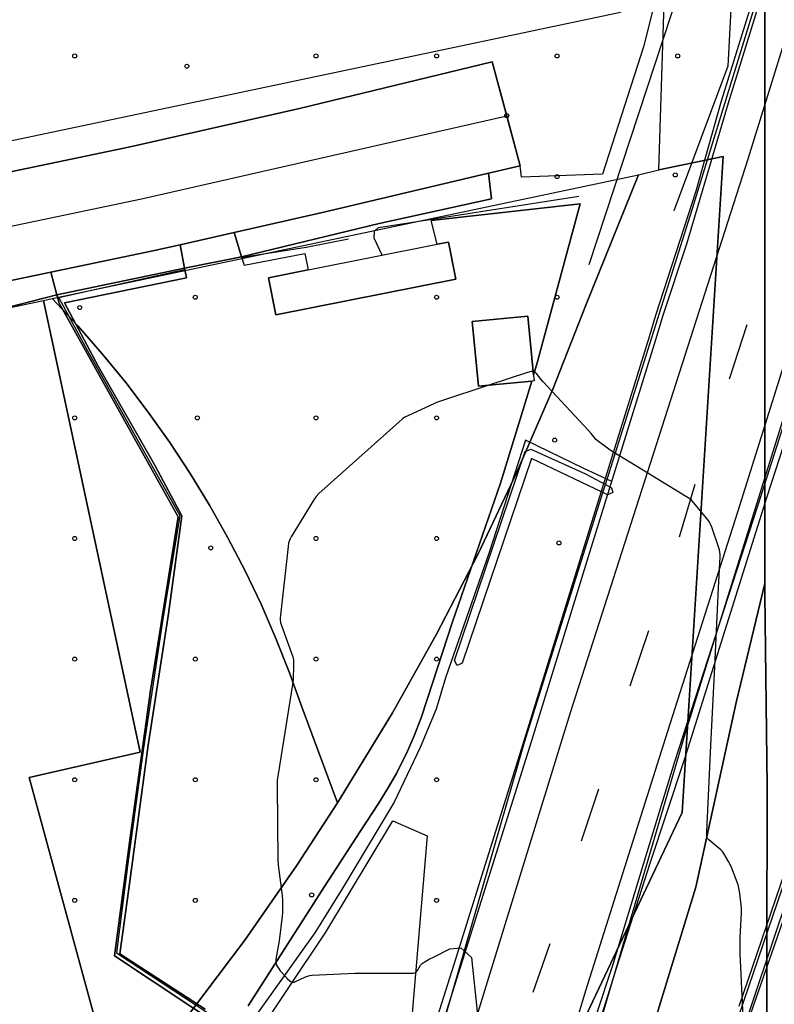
# Model space of a CAD drawing. Extents: x 0 to 85000, y -1 to 75000.
# Tile 46 of 147: x 39124 to 39312, y 61403 to 61648. Entities that reach past the tile are written whole.
import ezdxf

# ---------------------------------------------------------------- set-up
doc = ezdxf.new("R2010")
doc.units = 0
doc.header["$MEASUREMENT"] = 0
doc.header["$PDMODE"] = 33
doc.header["$PDSIZE"] = -3
for name, color, linetype in [('BOS3D_ACTIVE_POLY_CLIP', 227, 'CONTINUOUS'), ('BOS3D_PAVEMENT_MARKINGS_LI', 15, 'CONTINUOUS'), ('CONTOUR_CLIP', 120, 'CONTINUOUS'), ('DTM_INFOTECHBREAKS_CLIP', 4, 'CONTINUOUS'), ('DTM_POINT', 158, 'CONTINUOUS'), ('FENCE_CLIP', 96, 'CONTINUOUS'), ('PARCELS_FULL_17_CLIP', 7, 'CONTINUOUS'), ('PARKING_CLIP', 78, 'CONTINUOUS'), ('RAIL_CLIP', 171, 'CONTINUOUS'), ('ROAD_CLIP', 197, 'CONTINUOUS'), ('SIDEWALK_CLIP', 78, 'CONTINUOUS'), ('SPOT_ELEV', 82, 'CONTINUOUS')]:
    doc.layers.add(name, color=color, linetype=linetype)

msp = doc.modelspace()

# ---------------------------------------------------------------- linework, layer by layer
at = {"layer": 'BOS3D_ACTIVE_POLY_CLIP', "elevation": 285}
for points in [[(39284.5, 61337.25), (39329.38, 61471.25), (39374.75, 61603), (39388.39, 61646.35), (39392.82, 61660.43), (39404.87, 61698.75), (39427.31, 61791.5), (39441.37, 61870.75), (39448.5, 61955), (39451.19, 62054.75), (39453.56, 62189.5), (39438.62, 62406), (39421.69, 62513.75), (39404.44, 62599.25), (39383, 62684), (39353.81, 62780.75)], [(39209.94, 61329.25), (39249.94, 61468.25), (39269.48, 61530.31), (39270.11, 61532.28), (39291.75, 61601), (39324, 61705.75), (39342.57, 61779.61), (39345.19, 61790), (39347.04, 61801.03), (39359.25, 61873.75), (39369.31, 61950.75), (39374.81, 62025.5), (39380.25, 62187), (39365.44, 62407), (39348.5, 62516.25), (39331.25, 62602), (39309.75, 62686.75), (39300.04, 62718.51)], [(39358.87, 62703.75), (39383.12, 62609.25), (39401.5, 62524.25), (39418.94, 62414.75), (39433, 62197), (39434.62, 62023), (39434.62, 61955.75), (39435.19, 61868.25), (39397.94, 61869.25), (39388.27, 61817.49), (39384.87, 61799.31), (39382.06, 61784.25), (39361.88, 61695.5), (39347.43, 61651.75), (39342.85, 61637.87), (39329.94, 61598.75), (39289.94, 61470.5), (39247.81, 61327.25)]]:
    msp.add_lwpolyline(points, dxfattribs=at)
at = {"layer": 'BOS3D_ACTIVE_POLY_CLIP'}
for points, elevation in [([(39232.91, 61583.38), (39188.1, 61574.52), (39186.27, 61583.75), (39196.19, 61585.71), (39228.22, 61592.05), (39231.08, 61592.61)], 21.5), ([(39251.77, 61558.04), (39238.54, 61556.77), (39236.99, 61572.89), (39250.82, 61574.21), (39252.23, 61559.54), (39252.36, 61558.1)], 21.5), ([(39251.51, 61541.1), (39265.16, 61534.95), (39270.11, 61532.28), (39271.59, 61531.48), (39271.93, 61530.36), (39270.66, 61529.74), (39269.48, 61530.31), (39251.7, 61538.82), (39234.46, 61487.91), (39233.19, 61487.29), (39232.57, 61488.56), (39250.15, 61540.5)], 16.05)]:
    msp.add_lwpolyline(points, close=True, dxfattribs=dict(at, elevation=elevation))
at = {"layer": 'BOS3D_PAVEMENT_MARKINGS_LI'}
for p, q in [((39305.29, 61571.99), (39300.91, 61558.54)), ((39292.38, 61532.36), (39288.47, 61519.2)), ((39280.85, 61495.92), (39276.2, 61482.19)), ((39268.36, 61456.52), (39264.06, 61443.62)), ((39256.26, 61418.11), (39252.03, 61405.97))]:
    msp.add_line(p, q, dxfattribs=at)
for points in [[(39245.89, 61342.05), (39265.22, 61406.48), (39285.63, 61470.95), (39303.08, 61525.54), (39320.72, 61581.7), (39335.71, 61628.32), (39352.35, 61682.71), (39360.98, 61714.07), (39370.45, 61746.51), (39377.62, 61781.39), (39384.82, 61821.77), (39390.12, 61859.67)], [(39298.87, 61379.51), (39331.55, 61473.45), (39367.66, 61576.97), (39400.38, 61674.9), (39403.78, 61685.23), (39407.87, 61699.57), (39411.25, 61712.22), (39415.94, 61729.15), (39420.25, 61746.67), (39424.48, 61764.21), (39428.66, 61781.76), (39436.49, 61819.6), (39437.41, 61824.13)], [(39222.82, 61350.5), (39261.39, 61475.63), (39305.57, 61613.29), (39329.49, 61690.33)]]:
    msp.add_lwpolyline(points, dxfattribs=at)
at = {"layer": 'CONTOUR_CLIP', "elevation": 10}
for points in [[(39252.14, 61560.41), (39251.97, 61560.43), (39251.62, 61560.39), (39250.69, 61560.16), (39241.11, 61557.02)], [(39271.79, 61540.55), (39270.93, 61541.07), (39267.69, 61543.54), (39267.54, 61543.73), (39266.55, 61545.01), (39265.87, 61545.78), (39254.64, 61557.82), (39254.12, 61558.43), (39252.98, 61559.93), (39252.6, 61560.28), (39252.3, 61560.4), (39252.14, 61560.41)], [(39241.11, 61557.02), (39229.04, 61553.06), (39228.1, 61552.72), (39227.38, 61552.41), (39221.12, 61549.48), (39220.24, 61549.04), (39219.59, 61548.61), (39218.69, 61547.84), (39198.83, 61530.05), (39198.14, 61529.34), (39197.57, 61528.53), (39191.96, 61519.32), (39191.67, 61518.8), (39191.43, 61518.26), (39191.29, 61517.7), (39191.18, 61516.92), (39189.24, 61499.79), (39189.18, 61499.2), (39189.17, 61498.61), (39189.26, 61498.04), (39189.49, 61497.29), (39192.36, 61489.45), (39192.52, 61488.69), (39192.55, 61488.11), (39192.54, 61487.32), (39192.42, 61483.79), (39192.3, 61482.61), (39188.69, 61460.26), (39188.54, 61459.28), (39188.49, 61458.69), (39188.47, 61457.5), (39188.6, 61439), (39188.72, 61437.61), (39189.7, 61430.1), (39189.76, 61428.92), (39189.78, 61426.36), (39189.76, 61425.77), (39189.69, 61424.98), (39188.93, 61418.86), (39188.15, 61414.25), (39188.11, 61413.69), (39188.14, 61413.32), (39188.18, 61413.15), (39188.4, 61412.65), (39188.79, 61412), (39189.23, 61411.37), (39189.6, 61410.93), (39191.05, 61409.38), (39191.58, 61408.86), (39192, 61408.58), (39192.31, 61408.52), (39192.65, 61408.57), (39193.17, 61408.76), (39195.3, 61409.77), (39196.02, 61410.07), (39196.57, 61410.22), (39197.15, 61410.29), (39207.8, 61410.77), (39221.17, 61410.76), (39222.31, 61410.81), (39222.66, 61410.89), (39222.81, 61410.96), (39223.07, 61411.18), (39223.41, 61411.61), (39224.13, 61412.74), (39224.5, 61413.16), (39225.02, 61413.54), (39226.28, 61414.23), (39227.36, 61414.79), (39231.4, 61416.85), (39233.31, 61417.04)], [(39297.31, 61486.98), (39298.25, 61506.6), (39298.63, 61514.29), (39298.64, 61514.88), (39298.6, 61515.46), (39298.47, 61516.03), (39298.3, 61516.6), (39296.55, 61521.71), (39296.18, 61522.63), (39295.88, 61523.14), (39295.28, 61523.92), (39292.12, 61527.77), (39291.58, 61528.35), (39291.13, 61528.73), (39290.3, 61529.27), (39276.19, 61537.86), (39271.79, 61540.55)], [(39304.1, 61405.5), (39304.05, 61406.55), (39303.95, 61408.86), (39303.61, 61415.58), (39303.61, 61418.27), (39303.66, 61419.7), (39303.92, 61425.82), (39303.93, 61426.78), (39303.85, 61427.75), (39303.42, 61431.2), (39303.3, 61431.96), (39303.09, 61432.72), (39301.81, 61436.25), (39301.37, 61437.35), (39300.74, 61438.55), (39299.58, 61440.58), (39299.24, 61441.05), (39298.84, 61441.45), (39295.86, 61443.91), (39295.51, 61444.32), (39295.42, 61444.47), (39295.33, 61444.82), (39295.3, 61445.2), (39295.31, 61445.99), (39296.36, 61467.37), (39297.31, 61486.98)], [(39233.31, 61417.04), (39234.11, 61417.12), (39236.82, 61414.68), (39237.07, 61412.31), (39239.65, 61387.88), (39239.78, 61386.49), (39239.8, 61385.1), (39239.8, 61362.21), (39239.74, 61361.03), (39239.5, 61360.06), (39231.55, 61334.7), (39231.22, 61333.77), (39230.95, 61333.25), (39230.21, 61332.32), (39208.62, 61307.68), (39207.65, 61306.7), (39205.49, 61304.76), (39198.62, 61298.61)], [(39304.17, 61324.65), (39304.14, 61324.85), (39302.09, 61332.94), (39302.23, 61334.93), (39302.34, 61336.61), (39302.46, 61337.39), (39303.15, 61339.45), (39304.02, 61342.26), (39304.27, 61343.22), (39304.41, 61344), (39304.85, 61348.38), (39305.07, 61352.9), (39305.48, 61358.69), (39305.5, 61359.81), (39305.45, 61361.19), (39305.3, 61364.36), (39305, 61369.41), (39305.03, 61377.01), (39305.11, 61380.74), (39304.68, 61391.73), (39304.45, 61397.44), (39304.37, 61399.41), (39304.1, 61405.5)]]:
    msp.add_lwpolyline(points, dxfattribs=at)
at = {"layer": 'DTM_INFOTECHBREAKS_CLIP'}
for p, q in [((39228.22, 61592.05, 9.72), (39226.78, 61597.98, 9.96)), ((39133.61, 61579.51, 9.59), (39165.41, 61586.08, 9.33)), ((39310.28, 61369.02, 9.83), (39310.23, 61415.47, 9.78))]:
    msp.add_line(p, q, dxfattribs=at)
for points in [[(39266.06, 61587.05, 9.95), (39288.62, 61655.68, 9.74), (39294.91, 61689.67, 10.3), (39291.66, 61714.07, 10.72), (39287.32, 61745.6, 11.72), (39277.32, 61776.16, 12.26), (39263.28, 61810.25, 12.69)], [(39302.01, 61773.55, 9.68), (39300.74, 61742.34, 9.72), (39301.63, 61706.86, 9.66), (39302.3, 61669.57, 9.18), (39300.54, 61636.39, 9.73), (39287.15, 61600.36, 9.83)], [(39310.23, 61415.47, 9.78), (39310.33, 61457.22, 9.95), (39309.75, 61505, 9.91), (39309.75, 61507.68, 9.9), (39309.79, 61662.35, 9.28), (39309.63, 61726.07, 8.41)], [(39283.21, 61685.28, 9.33), (39288.96, 61678.41, 9.06), (39279.54, 61641.15, 9.09), (39269.4, 61609.49, 9.15), (39249.25, 61608.74, 9.07), (39248.91, 61611.6, 9.38)], [(38841, 61549.7, 9.75), (38914.02, 61566.08, 9.25), (38953.88, 61574.57, 9.47), (38956.94, 61575.22, 9.49), (39003.71, 61585.39, 9.94), (39055.89, 61596.95, 9.88), (39083.97, 61602.09, 9.32), (39151.87, 61616.3, 9.04), (39194, 61625.85, 9.28), (39241.93, 61637.41, 9.5)], [(39241.93, 61637.41, 9.5), (39245.55, 61624.03, 9.44), (39248.91, 61611.6, 9.38)], [(38828.27, 61533.44, 9.94), (38843.83, 61536.77, 9.75), (38916.85, 61553.15, 9.25), (38959.72, 61562.28, 9.49), (39006.55, 61572.45, 9.94), (39058.51, 61583.97, 9.88), (39086.52, 61589.09, 9.32), (39154.69, 61603.36, 9.05), (39197.01, 61612.96, 9.28), (39245.55, 61624.03, 9.44)], [(38739.98, 61499.34, 9.22), (38768.97, 61506.44, 9.86), (38808.28, 61515.63, 9.86), (38846.67, 61523.84, 9.75), (38858.3, 61526.45, 9.67), (38889.57, 61533.46, 9.45), (38918.13, 61539.87, 9.26), (38919.68, 61540.22, 9.25), (38962.51, 61549.34, 9.49), (39009.74, 61559.19, 9.89), (39034.33, 61564.42, 9.74), (39042.36, 61566.13, 9.69), (39061.58, 61570.23, 9.58), (39089.06, 61576.1, 9.32), (39093.17, 61576.96, 9.3), (39106.69, 61579.79, 9.25), (39132.15, 61585.12, 9.14), (39157.51, 61590.42, 9.03), (39164.29, 61591.96, 9.07), (39177.74, 61595.01, 9.15), (39200.08, 61600.08, 9.28), (39241.02, 61609.74, 9.37), (39248.91, 61611.6, 9.38)], [(39179.57, 61588.93, 9.63), (39213.81, 61597.27, 9.86), (39241.78, 61603.35, 9.49), (39241.02, 61609.74, 9.37)], [(39252.23, 61559.54, 10.01), (39253.15, 61562.56, 9.98), (39263.82, 61602.16, 9.83), (39226.78, 61597.98, 9.96)], [(39177.74, 61595.01, 9.15), (39179.57, 61588.93, 9.63), (39180.2, 61586.87, 9.8), (39195.31, 61589.76, 9.89), (39196.19, 61585.71, 9.92)], [(39164.29, 61591.96, 9.07), (39165.41, 61586.08, 9.33), (39165.89, 61583.74, 9.44), (39135.59, 61577.53, 9.71), (39143.92, 61561.75, 9.71), (39158.13, 61536.95, 9.71), (39164.76, 61524.5, 9.71), (39161.45, 61500.12, 9.71), (39156.33, 61467.52, 9.49), (39151.43, 61431.17, 9.33), (39149.33, 61415.61, 9.46), (39170.58, 61401.87, 9.94)], [(39176.38, 61396.29, 9.85), (39147.99, 61415.11, 9.62), (39151.88, 61444.5, 9.16), (39156.92, 61481.06, 9.72), (39163.8, 61524.3, 9.72), (39144.49, 61558.91, 9.72), (39134.2, 61577.41, 9.77), (39133.61, 61579.51, 9.59), (39132.15, 61585.12, 9.14)], [(39218.18, 61460.63, 10.59), (39218.5, 61461.19, 10.55), (39220.63, 61465.46, 10.37), (39222.56, 61469.83, 10.27), (39224.28, 61474.29, 10.23), (39225.79, 61478.83, 10.27), (39232.03, 61498.17, 10.55), (39244.01, 61532.64, 10.28), (39251.77, 61558.04, 10.02)], [(39277.61, 61383.21, 10.98), (39292.58, 61432.15, 10.32), (39302.62, 61478.07, 9.13), (39309.75, 61507.68, 9.9)], [(39209.12, 61446.03, 10.8), (39213.64, 61452.98, 10.59), (39216.16, 61457.03, 10.59), (39218.18, 61460.63, 10.59)], [(38996.13, 61213.9, 9.8), (39013.47, 61224.83, 10.92), (39024.11, 61231.47, 10.83), (39041.22, 61244.47, 10.63), (39060.62, 61261.57, 10.36), (39079.63, 61278.86, 9.95), (39078.37, 61280.63, 9.68), (39093.94, 61295.49, 9.63), (39117.72, 61272.83, 9.47), (39120.23, 61275.05, 9.36), (39098.09, 61295.76, 9.59), (39127.31, 61326.57, 9.64), (39144.94, 61347.04, 9.75), (39165.03, 61371.63, 9.77), (39181.52, 61392.45, 9.81), (39200.59, 61420.98, 10.15), (39217.22, 61448.7, 10.34), (39225.8, 61444.91, 10.54), (39220.99, 61388.05, 9.64), (39232.8, 61383, 9.16), (39209.27, 61341.54, 9.87), (39180.4, 61291.31, 9.56)], [(39181.2, 61402.7, 9.91), (39200.26, 61432.37, 10.17), (39209.12, 61446.03, 10.8)]]:
    msp.add_polyline3d(points, dxfattribs=at)
at = {"layer": 'DTM_POINT'}
for p in [(39138.09, 61638.89, 9.28), (39198.09, 61638.89, 9.45), (39228.09, 61638.89, 9.5), (39258.09, 61638.89, 9.22), (39288.09, 61638.89, 9.93), (39165.99, 61636.35, 9.13), (39287.48, 61609.3, 9.93), (39258.09, 61608.89, 9.1), (39168.09, 61578.89, 9.57), (39228.09, 61578.89, 9.8), (39258.09, 61578.89, 9.88), (39139.35, 61576.33, 9.62), (39138.09, 61548.89, 9.71), (39168.61, 61548.89, 9.95), (39198.09, 61548.89, 9.95), (39228.09, 61548.89, 10.03), (39257.49, 61543.35, 10.06), (39138.09, 61518.89, 9.24), (39198.09, 61518.89, 10.03), (39228.09, 61518.89, 10.22), (39171.94, 61516.56, 9.95), (39258.54, 61517.78, 10.47), (39138.09, 61488.89, 9.23), (39168.09, 61488.89, 9.91), (39198.09, 61488.89, 10.03), (39228.09, 61488.89, 10.31), (39138.09, 61458.89, 9.23), (39168.09, 61458.89, 9.62), (39198.09, 61458.89, 10.29), (39228.09, 61458.89, 10.34), (39138.09, 61428.89, 9.23), (39168.09, 61428.89, 9.55), (39197.03, 61430.25, 10.15), (39228.09, 61428.89, 10.2)]:
    msp.add_point(p, dxfattribs=at)
at = {"layer": 'FENCE_CLIP'}
for points in [[(39223.25, 61383.89), (39233.45, 61416.2), (39250.08, 61469.17), (39264.58, 61515.97), (39281.04, 61569.11), (39282.61, 61574.42), (39292.68, 61605.37), (39299, 61627.75), (39312.33, 61670.7)], [(39214.53, 61589.34), (39212.58, 61593.59), (39212.63, 61595.36), (39213.62, 61596.22), (39263.5, 61604.01)], [(39206.19, 61593.32), (39195.63, 61591.3), (39181.88, 61589.13), (39179.65, 61588.66)], [(39165.48, 61585.71), (39163.09, 61585.21), (39134.1, 61578.77), (39141.24, 61565.58), (39156.17, 61538.96), (39164.2, 61524.64), (39159.89, 61498.33), (39155.1, 61466.17), (39151.34, 61438.1), (39148.5, 61415.83), (39179.62, 61395.4)], [(39264.8, 61386.4), (39272.93, 61412.29), (39281.24, 61438.13), (39289.75, 61463.9), (39310.37, 61529.32), (39325, 61574.53)], [(39271.71, 61533.04), (39264.55, 61536.4), (39250.26, 61543.36), (39241.16, 61515.4), (39230.31, 61484.2), (39227.97, 61476.48), (39224.02, 61466.91), (39217.56, 61453.32), (39204.63, 61431.75), (39197.86, 61420.83), (39179.62, 61395.4)], [(39303.4, 61402.62), (39315.9, 61439.26)]]:
    msp.add_lwpolyline(points, dxfattribs=at)
at = {"layer": 'PARCELS_FULL_17_CLIP'}
for points in [[(39184.72, 61230.14), (39289.23, 61450.71), (39299.43, 61613.88), (39283.36, 61610.58), (39284.7, 61651.98), (39300.29, 61655.26), (39296.22, 61663.56), (39286.05, 61684.31), (39199.32, 61866.18), (39442.61, 61980.92), (39443.1, 61947.5), (39444.73, 61836.19), (39445.7, 61770.17), (39437.4, 61686.16), (39417.33, 61452.58), (39429.46, 61451.44), (39426.56, 61420.9), (39415.33, 61421.44), (39403.84, 61271.9)], [(39184.72, 61230.14), (39289.23, 61450.71), (39299.43, 61613.88), (39283.36, 61610.58), (39284.7, 61651.98), (39300.29, 61655.26), (39296.22, 61663.56), (39286.05, 61684.31), (39199.32, 61866.18), (39442.61, 61980.92), (39443.1, 61947.5), (39444.73, 61836.19), (39445.7, 61770.17), (39437.4, 61686.16), (39417.33, 61452.58), (39429.46, 61451.44), (39426.56, 61420.9), (39415.33, 61421.44), (39403.84, 61271.9)], [(39166.9, 61401.05), (39180.39, 61419.03), (39193.27, 61437.45), (39203.48, 61453.14), (39217.14, 61475.52), (39228.11, 61495.13), (39238.41, 61515.1), (39248.04, 61535.4), (39256.98, 61556.02), (39265.23, 61576.91), (39278.29, 61609.36), (39283.36, 61610.58), (39299.43, 61613.88), (39289.23, 61450.71), (39184.72, 61230.14)], [(39166.9, 61401.05), (39180.39, 61419.03), (39193.27, 61437.45), (39203.48, 61453.14), (39217.14, 61475.52), (39228.11, 61495.13), (39238.41, 61515.1), (39248.04, 61535.4), (39256.98, 61556.02), (39265.23, 61576.91), (39278.29, 61609.36), (39283.36, 61610.58), (39299.43, 61613.88), (39289.23, 61450.71), (39184.72, 61230.14)]]:
    msp.add_lwpolyline(points, dxfattribs=at)
for points in [[(39286.05, 61684.31), (39273.85, 61649.7), (39086.66, 61610.27), (39043, 61724.21), (39020.76, 61782.17), (39199.32, 61866.18)], [(39203.48, 61453.14), (39194.67, 61476.74), (39191.55, 61485.45), (39188.14, 61494.05), (39184.44, 61502.53), (39180.46, 61510.88), (39176.18, 61519.08), (39171.64, 61527.14), (39166.82, 61535.03), (39161.73, 61542.76), (39156.38, 61550.32), (39150.78, 61557.68), (39144.93, 61564.85), (39138.84, 61571.82), (39132.52, 61578.58), (39278.29, 61609.36), (39265.23, 61576.91), (39256.98, 61556.02), (39248.04, 61535.4), (39238.41, 61515.1), (39228.11, 61495.13), (39217.14, 61475.52)], [(39148.44, 61378.25), (39088.33, 61305.59), (39081.84, 61302.64), (39069.32, 61296.94), (39019.09, 61384.55), (39002.53, 61463.73), (38959.64, 61454.08), (38957.79, 61463.33), (38937.86, 61459.82), (38922.95, 61534.44), (39130.3, 61578.11), (39154.35, 61465.78), (39126.75, 61459.42), (39147.63, 61382.77)], [(39203.48, 61453.14), (39193.27, 61437.45), (39180.39, 61419.03), (39166.9, 61401.05), (39148.44, 61378.25), (39147.63, 61382.77), (39126.75, 61459.42), (39154.35, 61465.78), (39130.3, 61578.11), (39132.52, 61578.58), (39138.84, 61571.82), (39144.93, 61564.85), (39150.78, 61557.68), (39156.38, 61550.32), (39161.73, 61542.76), (39166.82, 61535.03), (39171.64, 61527.14), (39176.18, 61519.08), (39180.46, 61510.88), (39184.44, 61502.53), (39188.14, 61494.05), (39191.55, 61485.45), (39194.67, 61476.74)]]:
    msp.add_lwpolyline(points, close=True, dxfattribs=at)
at = {"layer": 'PARKING_CLIP'}
for points in [[(39288.96, 61678.41), (39279.54, 61641.15), (39269.4, 61609.49), (39249.25, 61608.74), (39248.91, 61611.6), (39241.93, 61637.41), (39194, 61625.85), (39151.86, 61616.3), (39083.97, 61602.09), (39055.89, 61596.95), (39003.71, 61585.39), (38956.94, 61575.22), (38953.88, 61574.57), (38952.46, 61578.42), (38943.05, 61603.89), (39022.96, 61620.67), (39026.45, 61621.94), (39029.81, 61612.74), (39036.2, 61615.07), (39032.84, 61624.27), (39073.15, 61638.97), (39054.9, 61686.88)], [(39170.58, 61401.87), (39149.33, 61415.61), (39151.43, 61431.17), (39156.33, 61467.52), (39161.45, 61500.12), (39164.75, 61524.5), (39158.13, 61536.95), (39143.92, 61561.75), (39135.59, 61577.53), (39165.89, 61583.74), (39165.41, 61586.08), (39179.57, 61588.93), (39180.2, 61586.87), (39195.31, 61589.76), (39196.19, 61585.71), (39186.27, 61583.75), (39188.1, 61574.52), (39232.9, 61583.38), (39231.08, 61592.61), (39228.22, 61592.05), (39226.78, 61597.98), (39263.82, 61602.16), (39253.15, 61562.56), (39252.23, 61559.54), (39250.82, 61574.21), (39236.99, 61572.89), (39238.54, 61556.77), (39251.77, 61558.04), (39244.01, 61532.64), (39232.03, 61498.17), (39225.79, 61478.83), (39224.28, 61474.29), (39222.56, 61469.83), (39220.63, 61465.46), (39218.5, 61461.19), (39218.18, 61460.63), (39216.16, 61457.03), (39213.63, 61452.98), (39209.12, 61446.03), (39200.26, 61432.37), (39181.2, 61402.7)], [(39107.66, 61572.88), (39133.61, 61579.52), (39134.2, 61577.41), (39144.49, 61558.91), (39163.8, 61524.3), (39156.92, 61481.06), (39151.88, 61444.5), (39147.98, 61415.12), (39176.38, 61396.29)], [(39181.52, 61392.45), (39200.59, 61420.98), (39217.22, 61448.7), (39225.8, 61444.91), (39220.99, 61388.05)]]:
    msp.add_lwpolyline(points, dxfattribs=at)
for points in [[(39179.57, 61588.93), (39165.41, 61586.08), (39164.29, 61591.96), (39177.74, 61595.01)], [(39133.61, 61579.52), (39107.66, 61572.88), (39106.68, 61579.79), (39132.15, 61585.12)]]:
    msp.add_lwpolyline(points, close=True, dxfattribs=at)
at = {"layer": 'RAIL_CLIP'}
for points in [[(39309.11, 63033.36), (39310.41, 62621.41), (39311.07, 62550.61), (39310.46, 62506.15), (39310.45, 62459.02), (39310.14, 62405.01), (39309.86, 62360.24), (39309.68, 62310.53), (39309.79, 62251.7), (39310.04, 62207.04), (39309.44, 62156.68), (39310.35, 62106.34), (39310.53, 62054.6), (39310.54, 62006.4), (39311.42, 61947.45), (39310.38, 61912.67), (39309.61, 61870.89), (39309.83, 61822.69), (39310.02, 61770.52), (39309.63, 61726.07), (39309.79, 61662.35), (39309.75, 61507.68)], [(39309.75, 61507.68), (39302.62, 61478.07), (39292.58, 61432.15), (39277.61, 61383.21)], [(39309.75, 61507.68), (39309.75, 61505), (39310.33, 61457.22), (39310.23, 61415.47), (39310.28, 61369.02), (39310.29, 61358.17), (39310.32, 61347.3), (39310.33, 61336.43), (39310.31, 61325.56), (39310.46, 61311.09), (39310.59, 61296.62), (39310.7, 61282.15), (39310.78, 61267.68), (39310.62, 61199.72), (39310.89, 61142.64), (39310.8, 61135.15), (39310.49, 61127.66), (39309.98, 61120.18), (39309.25, 61112.72), (39308.32, 61105.28), (39307.17, 61097.87), (39300.58, 61067.48), (39291.62, 61030.29), (39285.99, 61007.16)]]:
    msp.add_lwpolyline(points, dxfattribs=at)
at = {"layer": 'ROAD_CLIP'}
for points in [[(39225.77, 61386.01), (39235.14, 61415.67), (39251.76, 61468.65), (39266.26, 61515.45), (39282.73, 61568.6), (39284.4, 61574.22), (39290.36, 61592.2), (39300.68, 61627.23), (39314.02, 61670.2)], [(39083.97, 61602.09), (39151.86, 61616.3), (39194, 61625.85), (39241.93, 61637.41), (39248.91, 61611.6), (39241.02, 61609.74), (39200.08, 61600.08), (39177.74, 61595.01), (39164.29, 61591.96), (39157.51, 61590.42), (39132.15, 61585.12), (39106.68, 61579.79)], [(39323.2, 61574.72), (39308.91, 61530.01), (39287.25, 61463.36), (39279.52, 61437.82), (39271.96, 61412.92), (39263.4, 61387.15)], [(39294.31, 61373.8), (39304.57, 61403.85), (39316.57, 61439.03)]]:
    msp.add_lwpolyline(points, dxfattribs=at)
at = {"layer": 'SIDEWALK_CLIP'}
for points in [[(39213.81, 61597.27), (39179.57, 61588.93), (39177.74, 61595.01), (39200.08, 61600.08), (39241.02, 61609.74), (39241.78, 61603.35)], [(39165.41, 61586.08), (39133.61, 61579.52), (39132.15, 61585.12), (39157.51, 61590.42), (39164.29, 61591.96)]]:
    msp.add_lwpolyline(points, close=True, dxfattribs=at)
at = {"layer": 'SPOT_ELEV'}
msp.add_point((39245.55, 61624.03, 9.44), dxfattribs=at)

doc.saveas('drawing.dxf')
